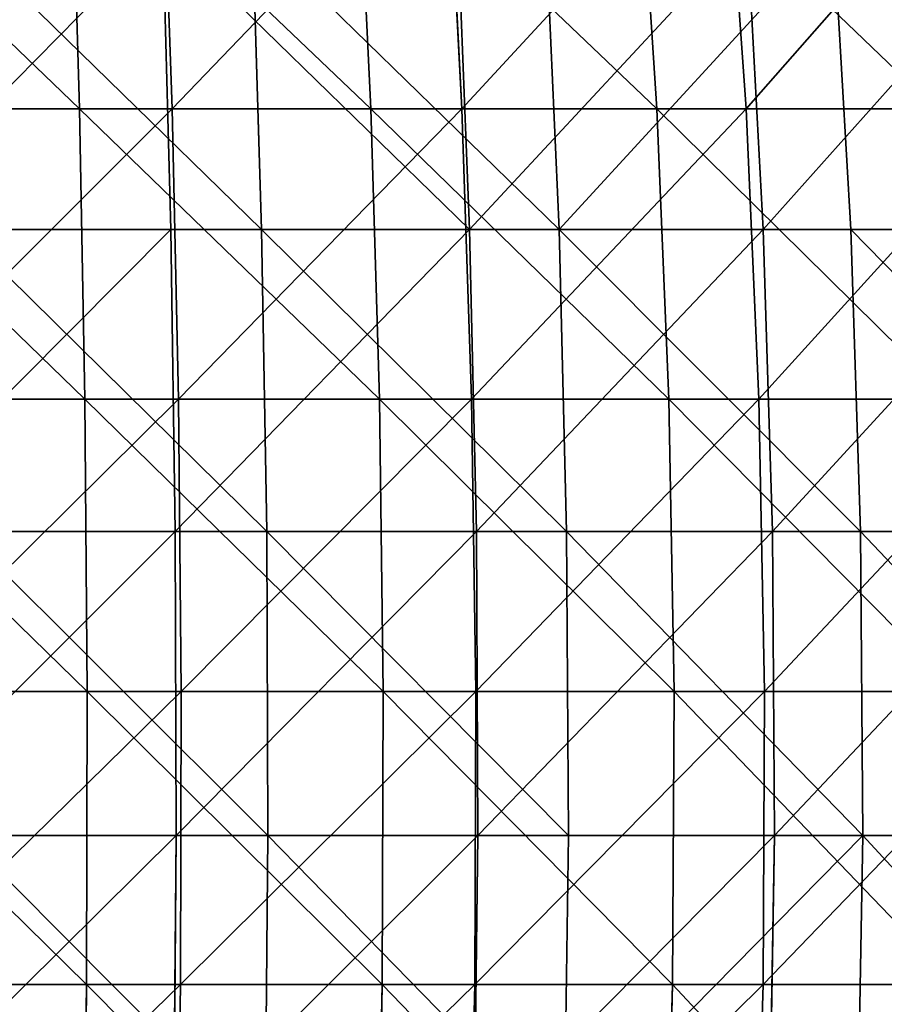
# Model space of a CAD drawing. Extents: x 143 to 263, y -61 to 82.
# Tile 105 of 256: x 209 to 223, y -4 to 11. Entities that reach past the tile are written whole.
import ezdxf

# ---------------------------------------------------------------- set-up
doc = ezdxf.new("R2010")
doc.units = 0
doc.header["$LTSCALE"] = 25.4
doc.layers.get('0').update_dxf_attribs({"color": 13, "linetype": 'CONTINUOUS'})

# ---------------------------------------------------------------- blocks, each defined once
blk = doc.blocks.new('ICE-BALL-8126_STL')
at = {"color": 7}
for p, q in [((79.343, 22.746, 0.882), (79.343, 18.354, -0.798)), ((79.343, 22.746, 0.882), (79.343, 18.354, -0.798)), ((84.006, 22.788, 0.784), (84.006, 18.388, -0.899)), ((84.006, 22.788, 0.784), (84.006, 18.388, -0.899)), ((74.704, 22.561, 1.313), (74.704, 18.204, -0.354)), ((74.704, 22.561, 1.313), (74.704, 18.204, -0.354)), ((84.006, 17.032, 113.205), (84.006, 21.47, 111.628)), ((84.006, 17.032, 113.205), (84.006, 21.47, 111.628)), ((79.343, 17, 113.103), (79.343, 21.431, 111.528)), ((79.343, 17, 113.103), (79.343, 21.431, 111.528)), ((74.704, 16.861, 112.656), (74.704, 21.257, 111.093)), ((74.704, 16.861, 112.656), (74.704, 21.257, 111.093)), ((81.799, 21.196, 3.917), (81.799, 16.882, 2.295)), ((81.799, 21.196, 3.917), (81.799, 16.882, 2.295)), ((86.297, 21.164, 3.99), (86.297, 16.857, 2.37)), ((86.297, 21.164, 3.99), (86.297, 16.857, 2.37)), ((77.309, 21.087, 4.173), (77.309, 16.795, 2.559)), ((77.309, 21.087, 4.173), (77.309, 16.795, 2.559)), ((72.855, 20.84, 4.758), (72.855, 16.596, 3.162)), ((72.855, 20.84, 4.758), (72.855, 16.596, 3.162)), ((81.799, 15.493, 110.01), (81.799, 19.846, 108.5)), ((81.799, 15.493, 110.01), (81.799, 19.846, 108.5)), ((86.297, 15.469, 109.934), (86.297, 19.817, 108.426)), ((86.297, 15.469, 109.934), (86.297, 19.817, 108.426)), ((77.309, 15.412, 109.744), (77.309, 19.744, 108.241)), ((77.309, 15.412, 109.744), (77.309, 19.744, 108.241)), ((72.855, 15.229, 109.136), (72.855, 19.512, 107.65)), ((72.855, 15.229, 109.136), (72.855, 19.512, 107.65)), ((79.343, 18.354, -0.798), (74.704, 18.204, -0.354)), ((79.343, 18.354, -0.798), (74.704, 18.204, -0.354)), ((84.006, 18.388, -0.899), (79.343, 18.354, -0.798)), ((84.006, 18.388, -0.899), (79.343, 18.354, -0.798)), ((79.343, 18.354, -0.798), (79.343, 13.844, -2.128)), ((79.343, 18.354, -0.798), (79.343, 13.844, -2.128)), ((84.006, 18.388, -0.899), (84.006, 13.87, -2.231)), ((88.662, 18.306, -0.657), (84.006, 18.388, -0.899)), ((84.006, 18.388, -0.899), (84.006, 13.87, -2.231)), ((88.662, 18.306, -0.657), (84.006, 18.388, -0.899)), ((74.704, 18.204, -0.354), (70.114, 17.939, 0.43)), ((74.704, 18.204, -0.354), (70.114, 17.939, 0.43)), ((74.704, 18.204, -0.354), (74.704, 13.729, -1.673)), ((74.704, 18.204, -0.354), (74.704, 13.729, -1.673)), ((79.343, 17, 113.103), (74.704, 16.861, 112.656)), ((79.343, 17, 113.103), (74.704, 16.861, 112.656)), ((84.006, 17.032, 113.205), (79.343, 17, 113.103)), ((84.006, 17.032, 113.205), (79.343, 17, 113.103)), ((79.343, 12.46, 114.326), (79.343, 17, 113.103)), ((79.343, 12.46, 114.326), (79.343, 17, 113.103)), ((84.006, 12.483, 114.43), (84.006, 17.032, 113.205)), ((88.662, 16.956, 112.961), (84.006, 17.032, 113.205)), ((84.006, 12.483, 114.43), (84.006, 17.032, 113.205)), ((88.662, 16.956, 112.961), (84.006, 17.032, 113.205)), ((74.704, 16.861, 112.656), (70.114, 16.614, 111.866)), ((74.704, 16.861, 112.656), (70.114, 16.614, 111.866)), ((72.855, 16.596, 3.162), (77.309, 16.795, 2.559)), ((72.855, 16.596, 3.162), (77.309, 16.795, 2.559)), ((74.704, 12.356, 113.869), (74.704, 16.861, 112.656)), ((74.704, 12.356, 113.869), (74.704, 16.861, 112.656)), ((77.309, 16.795, 2.559), (81.799, 16.882, 2.295)), ((77.309, 16.795, 2.559), (81.799, 16.882, 2.295)), ((77.309, 16.795, 2.559), (77.309, 12.386, 1.3)), ((77.309, 16.795, 2.559), (77.309, 12.386, 1.3)), ((81.799, 16.882, 2.295), (86.297, 16.857, 2.37)), ((81.799, 16.882, 2.295), (86.297, 16.857, 2.37)), ((81.799, 16.882, 2.295), (81.799, 12.452, 1.03)), ((81.799, 16.882, 2.295), (81.799, 12.452, 1.03)), ((86.297, 16.857, 2.37), (90.775, 16.72, 2.786)), ((86.297, 16.857, 2.37), (90.775, 16.72, 2.786)), ((86.297, 16.857, 2.37), (86.297, 12.433, 1.107)), ((86.297, 16.857, 2.37), (86.297, 12.433, 1.107)), ((68.466, 16.287, 4.099), (72.855, 16.596, 3.162)), ((68.466, 16.287, 4.099), (72.855, 16.596, 3.162)), ((72.855, 16.596, 3.162), (72.855, 12.237, 1.917)), ((72.855, 16.596, 3.162), (72.855, 12.237, 1.917)), ((77.309, 15.412, 109.744), (81.799, 15.493, 110.01)), ((77.309, 15.412, 109.744), (81.799, 15.493, 110.01)), ((81.799, 11.03, 111.16), (81.799, 15.493, 110.01)), ((81.799, 15.493, 110.01), (86.297, 15.469, 109.934)), ((81.799, 15.493, 110.01), (86.297, 15.469, 109.934)), ((81.799, 11.03, 111.16), (81.799, 15.493, 110.01)), ((86.297, 11.014, 111.083), (86.297, 15.469, 109.934)), ((86.297, 15.469, 109.934), (90.775, 15.343, 109.515)), ((86.297, 15.469, 109.934), (90.775, 15.343, 109.515)), ((86.297, 11.014, 111.083), (86.297, 15.469, 109.934)), ((72.855, 15.229, 109.136), (77.309, 15.412, 109.744)), ((72.855, 15.229, 109.136), (77.309, 15.412, 109.744)), ((77.309, 10.972, 110.888), (77.309, 15.412, 109.744)), ((77.309, 10.972, 110.888), (77.309, 15.412, 109.744)), ((68.466, 14.943, 108.191), (72.855, 15.229, 109.136)), ((68.466, 14.943, 108.191), (72.855, 15.229, 109.136)), ((72.855, 10.839, 110.268), (72.855, 15.229, 109.136)), ((72.855, 10.839, 110.268), (72.855, 15.229, 109.136)), ((79.343, 13.844, -2.128), (74.704, 13.729, -1.673)), ((79.343, 13.844, -2.128), (74.704, 13.729, -1.673)), ((84.006, 13.87, -2.231), (79.343, 13.844, -2.128)), ((84.006, 13.87, -2.231), (79.343, 13.844, -2.128)), ((79.343, 13.844, -2.128), (79.343, 9.243, -3.1)), ((79.343, 13.844, -2.128), (79.343, 9.243, -3.1)), ((84.006, 13.87, -2.231), (84.006, 9.261, -3.205)), ((88.662, 13.807, -1.984), (84.006, 13.87, -2.231)), ((84.006, 13.87, -2.231), (84.006, 9.261, -3.205)), ((88.662, 13.807, -1.984), (84.006, 13.87, -2.231)), ((74.704, 13.729, -1.673), (70.114, 13.526, -0.871)), ((74.704, 13.729, -1.673), (70.114, 13.526, -0.871)), ((74.704, 13.729, -1.673), (74.704, 9.164, -2.638)), ((74.704, 13.729, -1.673), (74.704, 9.164, -2.638)), ((79.343, 12.46, 114.326), (74.704, 12.356, 113.869)), ((79.343, 12.46, 114.326), (74.704, 12.356, 113.869)), ((77.309, 12.386, 1.3), (81.799, 12.452, 1.03)), ((77.309, 12.386, 1.3), (81.799, 12.452, 1.03)), ((84.006, 12.483, 114.43), (79.343, 12.46, 114.326)), ((84.006, 12.483, 114.43), (79.343, 12.46, 114.326)), ((79.343, 7.837, 115.188), (79.343, 12.46, 114.326)), ((79.343, 7.837, 115.188), (79.343, 12.46, 114.326)), ((81.799, 12.452, 1.03), (86.297, 12.433, 1.107)), ((81.799, 12.452, 1.03), (86.297, 12.433, 1.107)), ((81.799, 12.452, 1.03), (81.799, 7.932, 0.13)), ((81.799, 12.452, 1.03), (81.799, 7.932, 0.13)), ((84.006, 7.853, 115.294), (84.006, 12.483, 114.43)), ((88.662, 12.427, 114.181), (84.006, 12.483, 114.43)), ((84.006, 7.853, 115.294), (84.006, 12.483, 114.43)), ((88.662, 12.427, 114.181), (84.006, 12.483, 114.43)), ((86.297, 12.433, 1.107), (90.775, 12.33, 1.532)), ((86.297, 12.433, 1.107), (90.775, 12.33, 1.532)), ((86.297, 12.433, 1.107), (86.297, 7.92, 0.209)), ((86.297, 12.433, 1.107), (86.297, 7.92, 0.209)), ((74.704, 12.356, 113.869), (70.114, 12.172, 113.062)), ((74.704, 12.356, 113.869), (70.114, 12.172, 113.062)), ((72.855, 12.237, 1.917), (77.309, 12.386, 1.3)), ((72.855, 12.237, 1.917), (77.309, 12.386, 1.3)), ((74.704, 7.77, 114.725), (74.704, 12.356, 113.869)), ((74.704, 7.77, 114.725), (74.704, 12.356, 113.869)), ((77.309, 12.386, 1.3), (77.309, 7.889, 0.405)), ((77.309, 12.386, 1.3), (77.309, 7.889, 0.405)), ((68.466, 12.005, 2.877), (72.855, 12.237, 1.917)), ((68.466, 12.005, 2.877), (72.855, 12.237, 1.917)), ((72.855, 12.237, 1.917), (72.855, 7.791, 1.032)), ((72.855, 12.237, 1.917), (72.855, 7.791, 1.032)), ((72.855, 10.839, 110.268), (77.309, 10.972, 110.888)), ((72.855, 10.839, 110.268), (77.309, 10.972, 110.888)), ((77.309, 10.972, 110.888), (81.799, 11.03, 111.16)), ((77.309, 10.972, 110.888), (81.799, 11.03, 111.16)), ((77.309, 6.453, 111.667), (77.309, 10.972, 110.888)), ((77.309, 6.453, 111.667), (77.309, 10.972, 110.888)), ((81.799, 6.489, 111.943), (81.799, 11.03, 111.16)), ((81.799, 11.03, 111.16), (86.297, 11.014, 111.083)), ((81.799, 11.03, 111.16), (86.297, 11.014, 111.083)), ((81.799, 6.489, 111.943), (81.799, 11.03, 111.16)), ((86.297, 6.479, 111.864), (86.297, 11.014, 111.083)), ((86.297, 11.014, 111.083), (90.775, 10.922, 110.655)), ((86.297, 11.014, 111.083), (90.775, 10.922, 110.655)), ((86.297, 6.479, 111.864), (86.297, 11.014, 111.083)), ((68.466, 10.631, 109.303), (72.855, 10.839, 110.268)), ((68.466, 10.631, 109.303), (72.855, 10.839, 110.268)), ((72.855, 6.371, 111.038), (72.855, 10.839, 110.268)), ((72.855, 6.371, 111.038), (72.855, 10.839, 110.268)), ((79.343, 9.243, -3.1), (74.704, 9.164, -2.638)), ((79.343, 9.243, -3.1), (74.704, 9.164, -2.638)), ((84.006, 9.261, -3.205), (79.343, 9.243, -3.1)), ((84.006, 9.261, -3.205), (79.343, 9.243, -3.1)), ((79.343, 9.243, -3.1), (79.343, 4.58, -3.708)), ((79.343, 9.243, -3.1), (79.343, 4.58, -3.708)), ((84.006, 9.261, -3.205), (84.006, 4.59, -3.814)), ((88.662, 9.218, -2.953), (84.006, 9.261, -3.205)), ((84.006, 9.261, -3.205), (84.006, 4.59, -3.814)), ((88.662, 9.218, -2.953), (84.006, 9.261, -3.205)), ((74.704, 9.164, -2.638), (70.114, 9.025, -1.822)), ((74.704, 9.164, -2.638), (70.114, 9.025, -1.822)), ((74.704, 9.164, -2.638), (74.704, 4.538, -3.241)), ((74.704, 9.164, -2.638), (74.704, 4.538, -3.241)), ((72.855, 7.791, 1.032), (77.309, 7.889, 0.405)), ((72.855, 7.791, 1.032), (77.309, 7.889, 0.405)), ((77.309, 7.889, 0.405), (81.799, 7.932, 0.13)), ((77.309, 7.889, 0.405), (81.799, 7.932, 0.13)), ((77.309, 7.889, 0.405), (77.309, 3.334, -0.121)), ((77.309, 7.889, 0.405), (77.309, 3.334, -0.121)), ((81.799, 7.932, 0.13), (86.297, 7.92, 0.209)), ((81.799, 7.932, 0.13), (86.297, 7.92, 0.209)), ((81.799, 7.932, 0.13), (81.799, 3.355, -0.398)), ((81.799, 7.932, 0.13), (81.799, 3.355, -0.398)), ((86.297, 7.92, 0.209), (90.775, 7.852, 0.641)), ((86.297, 7.92, 0.209), (90.775, 7.852, 0.641)), ((86.297, 7.92, 0.209), (86.297, 3.349, -0.319)), ((86.297, 7.92, 0.209), (86.297, 3.349, -0.319)), ((68.466, 7.638, 2.007), (72.855, 7.791, 1.032)), ((68.466, 7.638, 2.007), (72.855, 7.791, 1.032)), ((74.704, 7.77, 114.725), (70.114, 7.65, 113.906)), ((74.704, 7.77, 114.725), (70.114, 7.65, 113.906)), ((72.855, 7.791, 1.032), (72.855, 3.287, 0.512)), ((72.855, 7.791, 1.032), (72.855, 3.287, 0.512)), ((79.343, 7.837, 115.188), (74.704, 7.77, 114.725)), ((79.343, 7.837, 115.188), (74.704, 7.77, 114.725)), ((74.704, 3.13, 115.218), (74.704, 7.77, 114.725)), ((74.704, 3.13, 115.218), (74.704, 7.77, 114.725)), ((84.006, 7.853, 115.294), (79.343, 7.837, 115.188)), ((84.006, 7.853, 115.294), (79.343, 7.837, 115.188)), ((79.343, 3.161, 115.685), (79.343, 7.837, 115.188)), ((79.343, 3.161, 115.685), (79.343, 7.837, 115.188)), ((84.006, 3.169, 115.792), (84.006, 7.853, 115.294)), ((88.662, 7.816, 115.041), (84.006, 7.853, 115.294)), ((84.006, 3.169, 115.792), (84.006, 7.853, 115.294)), ((88.662, 7.816, 115.041), (84.006, 7.853, 115.294)), ((68.466, 6.243, 110.059), (72.855, 6.371, 111.038)), ((68.466, 6.243, 110.059), (72.855, 6.371, 111.038)), ((72.855, 6.371, 111.038), (77.309, 6.453, 111.667)), ((72.855, 6.371, 111.038), (77.309, 6.453, 111.667)), ((72.855, 1.856, 111.441), (72.855, 6.371, 111.038)), ((72.855, 1.856, 111.441), (72.855, 6.371, 111.038)), ((77.309, 6.453, 111.667), (81.799, 6.489, 111.943)), ((77.309, 6.453, 111.667), (81.799, 6.489, 111.943)), ((77.309, 1.886, 112.075), (77.309, 6.453, 111.667)), ((77.309, 1.886, 112.075), (77.309, 6.453, 111.667)), ((81.799, 1.9, 112.353), (81.799, 6.489, 111.943)), ((81.799, 6.489, 111.943), (86.297, 6.479, 111.864)), ((81.799, 6.489, 111.943), (86.297, 6.479, 111.864)), ((81.799, 1.9, 112.353), (81.799, 6.489, 111.943)), ((86.297, 1.896, 112.274), (86.297, 6.479, 111.864)), ((86.297, 6.479, 111.864), (90.775, 6.422, 111.431)), ((86.297, 6.479, 111.864), (90.775, 6.422, 111.431)), ((86.297, 1.896, 112.274), (86.297, 6.479, 111.864))]:
    blk.add_line(p, q, dxfattribs=at)
mesh = blk.add_polyface(dxfattribs=at)
corners = [(79.343, 22.746, 0.882), (74.704, 18.204, -0.354), (74.704, 22.561, 1.313), (79.343, 18.354, -0.798)]
mesh.append_faces([[corners[k] for k in face] for face in [(0, 1, 2), (1, 0, 3)]], dxfattribs={"vtx0": -1, "color": 7})
mesh = blk.add_polyface(dxfattribs=at)
corners = [(84.006, 22.788, 0.784), (79.343, 18.354, -0.798), (79.343, 22.746, 0.882), (84.006, 18.388, -0.899)]
mesh.append_faces([[corners[k] for k in face] for face in [(0, 1, 2), (1, 0, 3)]], dxfattribs={"vtx0": -1, "color": 7})
mesh = blk.add_polyface(dxfattribs=at)
corners = [(88.662, 22.687, 1.019), (84.006, 18.388, -0.899), (84.006, 22.788, 0.784), (88.662, 18.306, -0.657)]
mesh.append_faces([[corners[k] for k in face] for face in [(0, 1, 2), (1, 0, 3)]], dxfattribs={"vtx0": -1, "color": 7})
mesh = blk.add_polyface(dxfattribs=at)
corners = [(74.704, 22.561, 1.313), (70.114, 17.939, 0.43), (70.114, 22.235, 2.074), (74.704, 18.204, -0.354)]
mesh.append_faces([[corners[k] for k in face] for face in [(0, 1, 2), (1, 0, 3)]], dxfattribs={"vtx0": -1, "color": 7})
mesh = blk.add_polyface(dxfattribs=at)
corners = [(84.006, 17.032, 113.205), (79.343, 21.431, 111.528), (79.343, 17, 113.103), (84.006, 21.47, 111.628)]
mesh.append_faces([[corners[k] for k in face] for face in [(0, 1, 2), (1, 0, 3)]], dxfattribs={"vtx0": -1, "color": 7})
mesh = blk.add_polyface(dxfattribs=at)
corners = [(88.662, 16.956, 112.961), (84.006, 21.47, 111.628), (84.006, 17.032, 113.205), (88.662, 21.376, 111.39)]
mesh.append_faces([[corners[k] for k in face] for face in [(0, 1, 2), (1, 0, 3)]], dxfattribs={"vtx0": -1, "color": 7})
mesh = blk.add_polyface(dxfattribs=at)
corners = [(79.343, 17, 113.103), (74.704, 21.257, 111.093), (74.704, 16.861, 112.656), (79.343, 21.431, 111.528)]
mesh.append_faces([[corners[k] for k in face] for face in [(0, 1, 2), (1, 0, 3)]], dxfattribs={"vtx0": -1, "color": 7})
mesh = blk.add_polyface(dxfattribs=at)
corners = [(74.704, 16.861, 112.656), (70.114, 20.949, 110.325), (70.114, 16.614, 111.866), (74.704, 21.257, 111.093)]
mesh.append_faces([[corners[k] for k in face] for face in [(0, 1, 2), (1, 0, 3)]], dxfattribs={"vtx0": -1, "color": 7})
mesh = blk.add_polyface(dxfattribs=at)
corners = [(81.799, 16.882, 2.295), (77.309, 21.087, 4.173), (77.309, 16.795, 2.559), (81.799, 21.196, 3.917)]
mesh.append_faces([[corners[k] for k in face] for face in [(0, 1, 2), (1, 0, 3)]], dxfattribs={"vtx0": -1, "color": 7})
mesh = blk.add_polyface(dxfattribs=at)
corners = [(86.297, 16.857, 2.37), (81.799, 21.196, 3.917), (81.799, 16.882, 2.295), (86.297, 21.164, 3.99)]
mesh.append_faces([[corners[k] for k in face] for face in [(0, 1, 2), (1, 0, 3)]], dxfattribs={"vtx0": -1, "color": 7})
mesh = blk.add_polyface(dxfattribs=at)
corners = [(90.775, 16.72, 2.786), (86.297, 21.164, 3.99), (86.297, 16.857, 2.37), (90.775, 20.994, 4.393)]
mesh.append_faces([[corners[k] for k in face] for face in [(0, 1, 2), (1, 0, 3)]], dxfattribs={"vtx0": -1, "color": 7})
mesh = blk.add_polyface(dxfattribs=at)
corners = [(77.309, 16.795, 2.559), (72.855, 20.84, 4.758), (72.855, 16.596, 3.162), (77.309, 21.087, 4.173)]
mesh.append_faces([[corners[k] for k in face] for face in [(0, 1, 2), (1, 0, 3)]], dxfattribs={"vtx0": -1, "color": 7})
mesh = blk.add_polyface(dxfattribs=at)
corners = [(72.855, 16.596, 3.162), (68.466, 20.455, 5.667), (68.466, 16.287, 4.099), (72.855, 20.84, 4.758)]
mesh.append_faces([[corners[k] for k in face] for face in [(0, 1, 2), (1, 0, 3)]], dxfattribs={"vtx0": -1, "color": 7})
mesh = blk.add_polyface(dxfattribs=at)
corners = [(81.799, 19.846, 108.5), (77.309, 15.412, 109.744), (77.309, 19.744, 108.241), (81.799, 15.493, 110.01)]
mesh.append_faces([[corners[k] for k in face] for face in [(0, 1, 2), (1, 0, 3)]], dxfattribs={"vtx0": -1, "color": 7})
mesh = blk.add_polyface(dxfattribs=at)
corners = [(86.297, 19.817, 108.426), (81.799, 15.493, 110.01), (81.799, 19.846, 108.5), (86.297, 15.469, 109.934)]
mesh.append_faces([[corners[k] for k in face] for face in [(0, 1, 2), (1, 0, 3)]], dxfattribs={"vtx0": -1, "color": 7})
mesh = blk.add_polyface(dxfattribs=at)
corners = [(90.775, 19.657, 108.019), (86.297, 15.469, 109.934), (86.297, 19.817, 108.426), (90.775, 15.343, 109.515)]
mesh.append_faces([[corners[k] for k in face] for face in [(0, 1, 2), (1, 0, 3)]], dxfattribs={"vtx0": -1, "color": 7})
mesh = blk.add_polyface(dxfattribs=at)
corners = [(77.309, 19.744, 108.241), (72.855, 15.229, 109.136), (72.855, 19.512, 107.65), (77.309, 15.412, 109.744)]
mesh.append_faces([[corners[k] for k in face] for face in [(0, 1, 2), (1, 0, 3)]], dxfattribs={"vtx0": -1, "color": 7})
mesh = blk.add_polyface(dxfattribs=at)
corners = [(72.855, 19.512, 107.65), (68.466, 14.943, 108.191), (68.466, 19.151, 106.732), (72.855, 15.229, 109.136)]
mesh.append_faces([[corners[k] for k in face] for face in [(0, 1, 2), (1, 0, 3)]], dxfattribs={"vtx0": -1, "color": 7})
mesh = blk.add_polyface(dxfattribs=at)
corners = [(79.343, 18.354, -0.798), (74.704, 13.729, -1.673), (74.704, 18.204, -0.354), (79.343, 13.844, -2.128)]
mesh.append_faces([[corners[k] for k in face] for face in [(0, 1, 2), (1, 0, 3)]], dxfattribs={"vtx0": -1, "color": 7})
mesh = blk.add_polyface(dxfattribs=at)
corners = [(84.006, 18.388, -0.899), (79.343, 13.844, -2.128), (79.343, 18.354, -0.798), (84.006, 13.87, -2.231)]
mesh.append_faces([[corners[k] for k in face] for face in [(0, 1, 2), (1, 0, 3)]], dxfattribs={"vtx0": -1, "color": 7})
mesh = blk.add_polyface(dxfattribs=at)
corners = [(84.006, 18.388, -0.899), (88.662, 13.807, -1.984), (84.006, 13.87, -2.231), (88.662, 18.306, -0.657)]
mesh.append_faces([[corners[k] for k in face] for face in [(0, 1, 2), (1, 0, 3)]], dxfattribs={"vtx0": -1, "color": 7})
mesh = blk.add_polyface(dxfattribs=at)
corners = [(70.114, 17.939, 0.43), (74.704, 13.729, -1.673), (70.114, 13.526, -0.871), (74.704, 18.204, -0.354)]
mesh.append_faces([[corners[k] for k in face] for face in [(0, 1, 2), (1, 0, 3)]], dxfattribs={"vtx0": -1, "color": 7})
mesh = blk.add_polyface(dxfattribs=at)
corners = [(79.343, 12.46, 114.326), (74.704, 16.861, 112.656), (74.704, 12.356, 113.869), (79.343, 17, 113.103)]
mesh.append_faces([[corners[k] for k in face] for face in [(0, 1, 2), (1, 0, 3)]], dxfattribs={"vtx0": -1, "color": 7})
mesh = blk.add_polyface(dxfattribs=at)
corners = [(84.006, 12.483, 114.43), (79.343, 17, 113.103), (79.343, 12.46, 114.326), (84.006, 17.032, 113.205)]
mesh.append_faces([[corners[k] for k in face] for face in [(0, 1, 2), (1, 0, 3)]], dxfattribs={"vtx0": -1, "color": 7})
mesh = blk.add_polyface(dxfattribs=at)
corners = [(88.662, 12.427, 114.181), (84.006, 17.032, 113.205), (84.006, 12.483, 114.43), (88.662, 16.956, 112.961)]
mesh.append_faces([[corners[k] for k in face] for face in [(0, 1, 2), (1, 0, 3)]], dxfattribs={"vtx0": -1, "color": 7})
mesh = blk.add_polyface(dxfattribs=at)
corners = [(74.704, 12.356, 113.869), (70.114, 16.614, 111.866), (70.114, 12.172, 113.062), (74.704, 16.861, 112.656)]
mesh.append_faces([[corners[k] for k in face] for face in [(0, 1, 2), (1, 0, 3)]], dxfattribs={"vtx0": -1, "color": 7})
mesh = blk.add_polyface(dxfattribs=at)
corners = [(77.309, 12.386, 1.3), (72.855, 16.596, 3.162), (72.855, 12.237, 1.917), (77.309, 16.795, 2.559)]
mesh.append_faces([[corners[k] for k in face] for face in [(0, 1, 2), (1, 0, 3)]], dxfattribs={"vtx0": -1, "color": 7})
mesh = blk.add_polyface(dxfattribs=at)
corners = [(81.799, 12.452, 1.03), (77.309, 16.795, 2.559), (77.309, 12.386, 1.3), (81.799, 16.882, 2.295)]
mesh.append_faces([[corners[k] for k in face] for face in [(0, 1, 2), (1, 0, 3)]], dxfattribs={"vtx0": -1, "color": 7})
mesh = blk.add_polyface(dxfattribs=at)
corners = [(86.297, 12.433, 1.107), (81.799, 16.882, 2.295), (81.799, 12.452, 1.03), (86.297, 16.857, 2.37)]
mesh.append_faces([[corners[k] for k in face] for face in [(0, 1, 2), (1, 0, 3)]], dxfattribs={"vtx0": -1, "color": 7})
mesh = blk.add_polyface(dxfattribs=at)
corners = [(90.775, 12.33, 1.532), (86.297, 16.857, 2.37), (86.297, 12.433, 1.107), (90.775, 16.72, 2.786)]
mesh.append_faces([[corners[k] for k in face] for face in [(0, 1, 2), (1, 0, 3)]], dxfattribs={"vtx0": -1, "color": 7})
mesh = blk.add_polyface(dxfattribs=at)
corners = [(72.855, 12.237, 1.917), (68.466, 16.287, 4.099), (68.466, 12.005, 2.877), (72.855, 16.596, 3.162)]
mesh.append_faces([[corners[k] for k in face] for face in [(0, 1, 2), (1, 0, 3)]], dxfattribs={"vtx0": -1, "color": 7})
mesh = blk.add_polyface(dxfattribs=at)
corners = [(81.799, 15.493, 110.01), (77.309, 10.972, 110.888), (77.309, 15.412, 109.744), (81.799, 11.03, 111.16)]
mesh.append_faces([[corners[k] for k in face] for face in [(0, 1, 2), (1, 0, 3)]], dxfattribs={"vtx0": -1, "color": 7})
mesh = blk.add_polyface(dxfattribs=at)
corners = [(86.297, 15.469, 109.934), (81.799, 11.03, 111.16), (81.799, 15.493, 110.01), (86.297, 11.014, 111.083)]
mesh.append_faces([[corners[k] for k in face] for face in [(0, 1, 2), (1, 0, 3)]], dxfattribs={"vtx0": -1, "color": 7})
mesh = blk.add_polyface(dxfattribs=at)
corners = [(90.775, 15.343, 109.515), (86.297, 11.014, 111.083), (86.297, 15.469, 109.934), (90.775, 10.922, 110.655)]
mesh.append_faces([[corners[k] for k in face] for face in [(0, 1, 2), (1, 0, 3)]], dxfattribs={"vtx0": -1, "color": 7})
mesh = blk.add_polyface(dxfattribs=at)
corners = [(77.309, 15.412, 109.744), (72.855, 10.839, 110.268), (72.855, 15.229, 109.136), (77.309, 10.972, 110.888)]
mesh.append_faces([[corners[k] for k in face] for face in [(0, 1, 2), (1, 0, 3)]], dxfattribs={"vtx0": -1, "color": 7})
mesh = blk.add_polyface(dxfattribs=at)
corners = [(72.855, 15.229, 109.136), (68.466, 10.631, 109.303), (68.466, 14.943, 108.191), (72.855, 10.839, 110.268)]
mesh.append_faces([[corners[k] for k in face] for face in [(0, 1, 2), (1, 0, 3)]], dxfattribs={"vtx0": -1, "color": 7})
mesh = blk.add_polyface(dxfattribs=at)
corners = [(79.343, 13.844, -2.128), (74.704, 9.164, -2.638), (74.704, 13.729, -1.673), (79.343, 9.243, -3.1)]
mesh.append_faces([[corners[k] for k in face] for face in [(0, 1, 2), (1, 0, 3)]], dxfattribs={"vtx0": -1, "color": 7})
mesh = blk.add_polyface(dxfattribs=at)
corners = [(84.006, 13.87, -2.231), (79.343, 9.243, -3.1), (79.343, 13.844, -2.128), (84.006, 9.261, -3.205)]
mesh.append_faces([[corners[k] for k in face] for face in [(0, 1, 2), (1, 0, 3)]], dxfattribs={"vtx0": -1, "color": 7})
mesh = blk.add_polyface(dxfattribs=at)
corners = [(88.662, 13.807, -1.984), (84.006, 9.261, -3.205), (84.006, 13.87, -2.231), (88.662, 9.218, -2.953)]
mesh.append_faces([[corners[k] for k in face] for face in [(0, 1, 2), (1, 0, 3)]], dxfattribs={"vtx0": -1, "color": 7})
mesh = blk.add_polyface(dxfattribs=at)
corners = [(74.704, 13.729, -1.673), (70.114, 9.025, -1.822), (70.114, 13.526, -0.871), (74.704, 9.164, -2.638)]
mesh.append_faces([[corners[k] for k in face] for face in [(0, 1, 2), (1, 0, 3)]], dxfattribs={"vtx0": -1, "color": 7})
mesh = blk.add_polyface(dxfattribs=at)
corners = [(79.343, 7.837, 115.188), (74.704, 12.356, 113.869), (74.704, 7.77, 114.725), (79.343, 12.46, 114.326)]
mesh.append_faces([[corners[k] for k in face] for face in [(0, 1, 2), (1, 0, 3)]], dxfattribs={"vtx0": -1, "color": 7})
mesh = blk.add_polyface(dxfattribs=at)
corners = [(81.799, 7.932, 0.13), (77.309, 12.386, 1.3), (77.309, 7.889, 0.405), (81.799, 12.452, 1.03)]
mesh.append_faces([[corners[k] for k in face] for face in [(0, 1, 2), (1, 0, 3)]], dxfattribs={"vtx0": -1, "color": 7})
mesh = blk.add_polyface(dxfattribs=at)
corners = [(84.006, 7.853, 115.294), (79.343, 12.46, 114.326), (79.343, 7.837, 115.188), (84.006, 12.483, 114.43)]
mesh.append_faces([[corners[k] for k in face] for face in [(0, 1, 2), (1, 0, 3)]], dxfattribs={"vtx0": -1, "color": 7})
mesh = blk.add_polyface(dxfattribs=at)
corners = [(86.297, 7.92, 0.209), (81.799, 12.452, 1.03), (81.799, 7.932, 0.13), (86.297, 12.433, 1.107)]
mesh.append_faces([[corners[k] for k in face] for face in [(0, 1, 2), (1, 0, 3)]], dxfattribs={"vtx0": -1, "color": 7})
mesh = blk.add_polyface(dxfattribs=at)
corners = [(88.662, 7.816, 115.041), (84.006, 12.483, 114.43), (84.006, 7.853, 115.294), (88.662, 12.427, 114.181)]
mesh.append_faces([[corners[k] for k in face] for face in [(0, 1, 2), (1, 0, 3)]], dxfattribs={"vtx0": -1, "color": 7})
mesh = blk.add_polyface(dxfattribs=at)
corners = [(90.775, 7.852, 0.641), (86.297, 12.433, 1.107), (86.297, 7.92, 0.209), (90.775, 12.33, 1.532)]
mesh.append_faces([[corners[k] for k in face] for face in [(0, 1, 2), (1, 0, 3)]], dxfattribs={"vtx0": -1, "color": 7})
mesh = blk.add_polyface(dxfattribs=at)
corners = [(70.114, 7.65, 113.906), (74.704, 12.356, 113.869), (70.114, 12.172, 113.062), (74.704, 7.77, 114.725)]
mesh.append_faces([[corners[k] for k in face] for face in [(0, 1, 2), (1, 0, 3)]], dxfattribs={"vtx0": -1, "color": 7})
mesh = blk.add_polyface(dxfattribs=at)
corners = [(77.309, 7.889, 0.405), (72.855, 12.237, 1.917), (72.855, 7.791, 1.032), (77.309, 12.386, 1.3)]
mesh.append_faces([[corners[k] for k in face] for face in [(0, 1, 2), (1, 0, 3)]], dxfattribs={"vtx0": -1, "color": 7})
mesh = blk.add_polyface(dxfattribs=at)
corners = [(72.855, 7.791, 1.032), (68.466, 12.005, 2.877), (68.466, 7.638, 2.007), (72.855, 12.237, 1.917)]
mesh.append_faces([[corners[k] for k in face] for face in [(0, 1, 2), (1, 0, 3)]], dxfattribs={"vtx0": -1, "color": 7})
mesh = blk.add_polyface(dxfattribs=at)
corners = [(77.309, 10.972, 110.888), (72.855, 6.371, 111.038), (72.855, 10.839, 110.268), (77.309, 6.453, 111.667)]
mesh.append_faces([[corners[k] for k in face] for face in [(0, 1, 2), (1, 0, 3)]], dxfattribs={"vtx0": -1, "color": 7})
mesh = blk.add_polyface(dxfattribs=at)
corners = [(81.799, 11.03, 111.16), (77.309, 6.453, 111.667), (77.309, 10.972, 110.888), (81.799, 6.489, 111.943)]
mesh.append_faces([[corners[k] for k in face] for face in [(0, 1, 2), (1, 0, 3)]], dxfattribs={"vtx0": -1, "color": 7})
mesh = blk.add_polyface(dxfattribs=at)
corners = [(86.297, 11.014, 111.083), (81.799, 6.489, 111.943), (81.799, 11.03, 111.16), (86.297, 6.479, 111.864)]
mesh.append_faces([[corners[k] for k in face] for face in [(0, 1, 2), (1, 0, 3)]], dxfattribs={"vtx0": -1, "color": 7})
mesh = blk.add_polyface(dxfattribs=at)
corners = [(90.775, 10.922, 110.655), (86.297, 6.479, 111.864), (86.297, 11.014, 111.083), (90.775, 6.422, 111.431)]
mesh.append_faces([[corners[k] for k in face] for face in [(0, 1, 2), (1, 0, 3)]], dxfattribs={"vtx0": -1, "color": 7})
mesh = blk.add_polyface(dxfattribs=at)
corners = [(72.855, 10.839, 110.268), (68.466, 6.243, 110.059), (68.466, 10.631, 109.303), (72.855, 6.371, 111.038)]
mesh.append_faces([[corners[k] for k in face] for face in [(0, 1, 2), (1, 0, 3)]], dxfattribs={"vtx0": -1, "color": 7})
mesh = blk.add_polyface(dxfattribs=at)
corners = [(79.343, 9.243, -3.1), (74.704, 4.538, -3.241), (74.704, 9.164, -2.638), (79.343, 4.58, -3.708)]
mesh.append_faces([[corners[k] for k in face] for face in [(0, 1, 2), (1, 0, 3)]], dxfattribs={"vtx0": -1, "color": 7})
mesh = blk.add_polyface(dxfattribs=at)
corners = [(84.006, 9.261, -3.205), (79.343, 4.58, -3.708), (79.343, 9.243, -3.1), (84.006, 4.59, -3.814)]
mesh.append_faces([[corners[k] for k in face] for face in [(0, 1, 2), (1, 0, 3)]], dxfattribs={"vtx0": -1, "color": 7})
mesh = blk.add_polyface(dxfattribs=at)
corners = [(88.662, 9.218, -2.953), (84.006, 4.59, -3.814), (84.006, 9.261, -3.205), (88.662, 4.567, -3.56)]
mesh.append_faces([[corners[k] for k in face] for face in [(0, 1, 2), (1, 0, 3)]], dxfattribs={"vtx0": -1, "color": 7})
mesh = blk.add_polyface(dxfattribs=at)
corners = [(74.704, 9.164, -2.638), (70.114, 4.463, -2.417), (70.114, 9.025, -1.822), (74.704, 4.538, -3.241)]
mesh.append_faces([[corners[k] for k in face] for face in [(0, 1, 2), (1, 0, 3)]], dxfattribs={"vtx0": -1, "color": 7})
mesh = blk.add_polyface(dxfattribs=at)
corners = [(77.309, 3.334, -0.121), (72.855, 7.791, 1.032), (72.855, 3.287, 0.512), (77.309, 7.889, 0.405)]
mesh.append_faces([[corners[k] for k in face] for face in [(0, 1, 2), (1, 0, 3)]], dxfattribs={"vtx0": -1, "color": 7})
mesh = blk.add_polyface(dxfattribs=at)
corners = [(81.799, 3.355, -0.398), (77.309, 7.889, 0.405), (77.309, 3.334, -0.121), (81.799, 7.932, 0.13)]
mesh.append_faces([[corners[k] for k in face] for face in [(0, 1, 2), (1, 0, 3)]], dxfattribs={"vtx0": -1, "color": 7})
mesh = blk.add_polyface(dxfattribs=at)
corners = [(86.297, 3.349, -0.319), (81.799, 7.932, 0.13), (81.799, 3.355, -0.398), (86.297, 7.92, 0.209)]
mesh.append_faces([[corners[k] for k in face] for face in [(0, 1, 2), (1, 0, 3)]], dxfattribs={"vtx0": -1, "color": 7})
mesh = blk.add_polyface(dxfattribs=at)
corners = [(90.775, 3.316, 0.117), (86.297, 7.92, 0.209), (86.297, 3.349, -0.319), (90.775, 7.852, 0.641)]
mesh.append_faces([[corners[k] for k in face] for face in [(0, 1, 2), (1, 0, 3)]], dxfattribs={"vtx0": -1, "color": 7})
mesh = blk.add_polyface(dxfattribs=at)
corners = [(72.855, 3.287, 0.512), (68.466, 7.638, 2.007), (68.466, 3.214, 1.497), (72.855, 7.791, 1.032)]
mesh.append_faces([[corners[k] for k in face] for face in [(0, 1, 2), (1, 0, 3)]], dxfattribs={"vtx0": -1, "color": 7})
mesh = blk.add_polyface(dxfattribs=at)
corners = [(74.704, 3.13, 115.218), (70.114, 7.65, 113.906), (70.114, 3.075, 114.392), (74.704, 7.77, 114.725)]
mesh.append_faces([[corners[k] for k in face] for face in [(0, 1, 2), (1, 0, 3)]], dxfattribs={"vtx0": -1, "color": 7})
mesh = blk.add_polyface(dxfattribs=at)
corners = [(79.343, 3.161, 115.685), (74.704, 7.77, 114.725), (74.704, 3.13, 115.218), (79.343, 7.837, 115.188)]
mesh.append_faces([[corners[k] for k in face] for face in [(0, 1, 2), (1, 0, 3)]], dxfattribs={"vtx0": -1, "color": 7})
mesh = blk.add_polyface(dxfattribs=at)
corners = [(84.006, 3.169, 115.792), (79.343, 7.837, 115.188), (79.343, 3.161, 115.685), (84.006, 7.853, 115.294)]
mesh.append_faces([[corners[k] for k in face] for face in [(0, 1, 2), (1, 0, 3)]], dxfattribs={"vtx0": -1, "color": 7})
mesh = blk.add_polyface(dxfattribs=at)
corners = [(88.662, 3.152, 115.537), (84.006, 7.853, 115.294), (84.006, 3.169, 115.792), (88.662, 7.816, 115.041)]
mesh.append_faces([[corners[k] for k in face] for face in [(0, 1, 2), (1, 0, 3)]], dxfattribs={"vtx0": -1, "color": 7})
mesh = blk.add_polyface(dxfattribs=at)
corners = [(72.855, 6.371, 111.038), (68.466, 1.808, 110.455), (68.466, 6.243, 110.059), (72.855, 1.856, 111.441)]
mesh.append_faces([[corners[k] for k in face] for face in [(0, 1, 2), (1, 0, 3)]], dxfattribs={"vtx0": -1, "color": 7})
mesh = blk.add_polyface(dxfattribs=at)
corners = [(77.309, 6.453, 111.667), (72.855, 1.856, 111.441), (72.855, 6.371, 111.038), (77.309, 1.886, 112.075)]
mesh.append_faces([[corners[k] for k in face] for face in [(0, 1, 2), (1, 0, 3)]], dxfattribs={"vtx0": -1, "color": 7})
mesh = blk.add_polyface(dxfattribs=at)
corners = [(81.799, 6.489, 111.943), (77.309, 1.886, 112.075), (77.309, 6.453, 111.667), (81.799, 1.9, 112.353)]
mesh.append_faces([[corners[k] for k in face] for face in [(0, 1, 2), (1, 0, 3)]], dxfattribs={"vtx0": -1, "color": 7})
mesh = blk.add_polyface(dxfattribs=at)
corners = [(86.297, 6.479, 111.864), (81.799, 1.9, 112.353), (81.799, 6.489, 111.943), (86.297, 1.896, 112.274)]
mesh.append_faces([[corners[k] for k in face] for face in [(0, 1, 2), (1, 0, 3)]], dxfattribs={"vtx0": -1, "color": 7})
mesh = blk.add_polyface(dxfattribs=at)
corners = [(90.775, 6.422, 111.431), (86.297, 1.896, 112.274), (86.297, 6.479, 111.864), (90.775, 1.875, 111.837)]
mesh.append_faces([[corners[k] for k in face] for face in [(0, 1, 2), (1, 0, 3)]], dxfattribs={"vtx0": -1, "color": 7})

msp = doc.modelspace()

# ---------------------------------------------------------------- block references
at = {"color": 0, "rotation": 270}
msp.add_blockref('ICE-BALL-8126_STL', (203.864, 82.233), dxfattribs=at)

doc.saveas('drawing.dxf')
